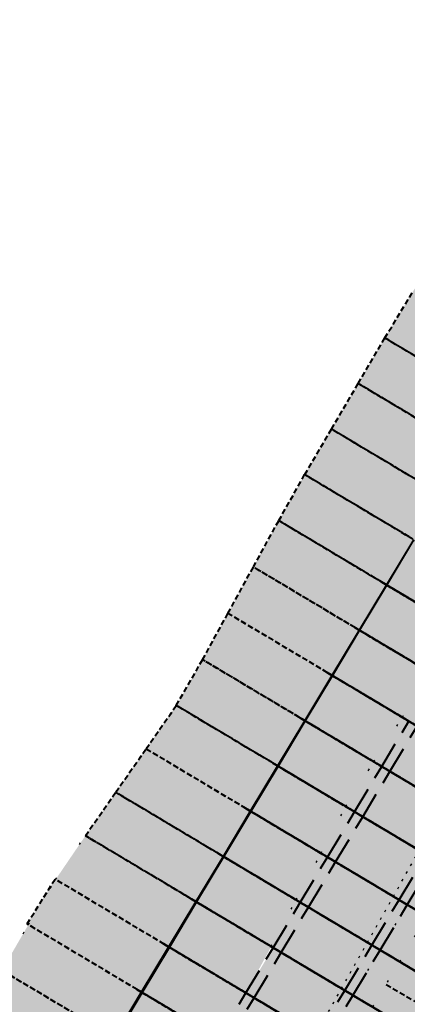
# Model space of a CAD drawing. Header units: metres. Extents: x 768989 to 770741, y 8991369 to 8992399.
# Tile 7 of 55: x 769366 to 769384, y 8991948 to 8991995. Entities that reach past the tile are written whole.
import ezdxf

# ---------------------------------------------------------------- set-up
doc = ezdxf.new("R2010")
doc.units = ezdxf.units.M
doc.header["$XCLIPFRAME"] = 2
for name, pattern in [('CENTER', [2, 1.25, -0.25, 0.25, -0.25]), ('DASHED', [0.75, 0.5, -0.25]), ('DASHED2', [0.375, 0.25, -0.125]), ('DOT', [6.35, 0, -6.35]), ('DOT2', [3.175, 0, -3.175])]:
    doc.linetypes.add(name, pattern=pattern)
doc.layers.add('+Corr_P_Secc_Corona', color=252, linetype='DASHED2', lineweight=40)
doc.layers.add('+Corredor_P', color=7, linetype='DASHED2', lineweight=40)
for name, color, linetype in [('+Corr_P_Secc_EnrocTalud', 51, 'DASHED'), ('+SL-Corredor-G30', 150, 'CENTER'), ('+SL-Corredor-G60', 92, 'CENTER'), ('+SL-Corredor-Rell_Secund', 52, 'DOT2'), ('+SL-Corredor-Separador', 200, 'DOT2'), ('__ORTOFOTO', 7, 'Continuous')]:
    doc.layers.add(name, color=color, linetype=linetype)
picture_1 = doc.add_image_def('image1.ecw', size_in_pixel=(24806, 30931))

# ---------------------------------------------------------------- blocks, each defined once
blk = doc.blocks.new('*U63')
at = {"layer": '+Corredor_P', "linetype": 'DASHED2', "lineweight": 40, "true_color": 0xffffff}
for points in [[(769362.693, 8991945.29), (769363.887, 8991947.489), (769365.081, 8991949.688), (769366.336, 8991951.85), (769367.625, 8991953.992), (769369.033, 8991956.063), (769370.466, 8991958.119), (769371.9, 8991960.175), (769373.334, 8991962.231), (769374.577, 8991964.4), (769375.778, 8991966.594), (769376.98, 8991968.789), (769378.181, 8991970.983), (769379.407, 8991973.163), (769380.671, 8991975.32), (769381.936, 8991977.476), (769383.2, 8991979.633), (769384.495, 8991981.772), (769385.797, 8991983.906), (769387.098, 8991986.041), (769388.4, 8991988.175), (769389.698, 8991990.312), (769390.932, 8991992.487), (769392.165, 8991994.663), (769393.421, 8991996.824), (769394.711, 8991998.966), (769396, 8992001.108), (769397.29, 8992003.249), (769398.58, 8992005.391), (769399.87, 8992007.533), (769401.16, 8992009.674), (769402.449, 8992011.816), (769403.739, 8992013.957), (769405.029, 8992016.099), (769406.319, 8992018.241), (769407.608, 8992020.382), (769408.898, 8992022.524), (769410.188, 8992024.666), (769411.478, 8992026.807), (769412.767, 8992028.949), (769414.057, 8992031.09), (769415.347, 8992033.232), (769416.629, 8992035.361), (769417.898, 8992037.476), (769419.164, 8992039.593), (769420.426, 8992041.712), (769421.685, 8992043.833), (769422.94, 8992045.956), (769424.192, 8992048.081), (769425.44, 8992050.209), (769426.685, 8992052.338), (769427.926, 8992054.47), (769429.163, 8992056.604), (769430.397, 8992058.74), (769431.628, 8992060.877), (769432.855, 8992063.017), (769434.078, 8992065.159), (769435.298, 8992067.303), (769436.514, 8992069.449), (769436.65, 8992069.69), (769445.535, 8992064.713), (769445.399, 8992064.471), (769444.179, 8992062.307), (769442.956, 8992060.146), (769441.729, 8992057.986), (769440.499, 8992055.829), (769439.265, 8992053.673), (769438.027, 8992051.52), (769436.786, 8992049.368), (769435.541, 8992047.219), (769434.293, 8992045.072), (769433.041, 8992042.927), (769431.786, 8992040.784), (769430.527, 8992038.643), (769429.264, 8992036.505), (769427.998, 8992034.368), (769426.728, 8992032.234), (769425.455, 8992030.101), (769424.174, 8992027.963), (769422.889, 8992025.818), (769421.604, 8992023.674), (769420.319, 8992021.529), (769419.034, 8992019.385), (769417.749, 8992017.24), (769416.464, 8992015.096), (769415.179, 8992012.951), (769413.894, 8992010.807), (769412.609, 8992008.663), (769411.324, 8992006.518), (769410.039, 8992004.374), (769408.754, 8992002.229), (769407.469, 8992000.085), (769406.184, 8991997.94), (769404.899, 8991995.796), (769403.614, 8991993.651), (769402.329, 8991991.507), (769401.019, 8991989.377), (769399.691, 8991987.258), (769398.364, 8991985.139), (769397.085, 8991982.991), (769395.809, 8991980.841), (769394.533, 8991978.691), (769393.257, 8991976.541), (769391.976, 8991974.395), (769390.672, 8991972.261), (769389.368, 8991970.128), (769388.064, 8991967.995), (769386.731, 8991965.879), (769385.379, 8991963.774), (769384.028, 8991961.67), (769382.677, 8991959.565), (769381.357, 8991957.441), (769380.18, 8991955.232), (769379.003, 8991953.023), (769377.825, 8991950.814), (769376.629, 8991948.617), (769375.344, 8991946.473), (769374.032, 8991944.344), (769372.676, 8991942.242), (769371.319, 8991940.141), (769362.693, 8991945.29)], [(769371.489, 8991940.039), (769372.774, 8991942.184), (769374.059, 8991944.328), (769375.344, 8991946.473), (769376.629, 8991948.617), (769377.914, 8991950.762), (769379.199, 8991952.906), (769380.484, 8991955.051), (769381.769, 8991957.195), (769383.054, 8991959.34), (769384.339, 8991961.484), (769385.624, 8991963.629), (769386.909, 8991965.773), (769388.194, 8991967.917), (769389.479, 8991970.062), (769390.764, 8991972.206), (769392.049, 8991974.351), (769393.334, 8991976.495), (769394.619, 8991978.64), (769395.904, 8991980.784), (769397.189, 8991982.929), (769398.474, 8991985.073), (769399.759, 8991987.218), (769401.044, 8991989.362), (769402.329, 8991991.507), (769403.614, 8991993.651), (769404.899, 8991995.796), (769406.184, 8991997.94), (769407.469, 8992000.085), (769408.754, 8992002.229), (769410.039, 8992004.374), (769411.324, 8992006.518), (769412.609, 8992008.663), (769413.894, 8992010.807), (769415.179, 8992012.951), (769416.464, 8992015.096), (769417.749, 8992017.24), (769419.034, 8992019.385), (769420.319, 8992021.529), (769421.604, 8992023.674), (769422.889, 8992025.818), (769424.174, 8992027.963), (769425.455, 8992030.101), (769426.728, 8992032.234), (769427.998, 8992034.368), (769429.264, 8992036.505), (769430.527, 8992038.643), (769431.786, 8992040.784), (769433.041, 8992042.927), (769434.293, 8992045.072), (769435.541, 8992047.219), (769436.786, 8992049.368), (769438.027, 8992051.52), (769439.265, 8992053.673), (769440.499, 8992055.829), (769441.729, 8992057.986), (769442.956, 8992060.146), (769444.179, 8992062.307), (769445.399, 8992064.471), (769445.535, 8992064.713), (769445.928, 8992064.493), (769445.791, 8992064.251), (769444.571, 8992062.086), (769443.348, 8992059.924), (769442.121, 8992057.764), (769440.89, 8992055.606), (769439.656, 8992053.45), (769438.418, 8992051.296), (769437.176, 8992049.144), (769435.931, 8992046.994), (769434.682, 8992044.846), (769433.43, 8992042.701), (769432.174, 8992040.557), (769430.915, 8992038.416), (769429.652, 8992036.276), (769428.385, 8992034.139), (769427.115, 8992032.004), (769425.841, 8992029.871), (769424.56, 8992027.732), (769423.275, 8992025.588), (769421.99, 8992023.443), (769420.705, 8992021.299), (769419.42, 8992019.154), (769418.135, 8992017.01), (769416.85, 8992014.865), (769415.565, 8992012.721), (769414.28, 8992010.576), (769412.995, 8992008.432), (769411.71, 8992006.287), (769410.425, 8992004.143), (769409.14, 8992001.998), (769407.855, 8991999.854), (769406.57, 8991997.709), (769405.285, 8991995.565), (769404, 8991993.421), (769402.715, 8991991.276), (769401.43, 8991989.132), (769400.145, 8991986.987), (769398.86, 8991984.843), (769397.575, 8991982.698), (769396.29, 8991980.554), (769395.005, 8991978.409), (769393.72, 8991976.265), (769392.435, 8991974.12), (769391.15, 8991971.976), (769389.865, 8991969.831), (769388.58, 8991967.687), (769387.295, 8991965.542), (769386.01, 8991963.398), (769384.725, 8991961.253), (769383.44, 8991959.109), (769382.155, 8991956.964), (769380.87, 8991954.82), (769379.585, 8991952.675), (769378.3, 8991950.531), (769377.015, 8991948.387), (769375.73, 8991946.242), (769374.445, 8991944.098), (769373.16, 8991941.953), (769371.875, 8991939.809), (769371.489, 8991940.039)], [(769371.875, 8991939.809), (769373.16, 8991941.953), (769374.445, 8991944.098), (769375.73, 8991946.242), (769377.015, 8991948.387), (769378.3, 8991950.531), (769379.585, 8991952.675), (769380.87, 8991954.82), (769382.155, 8991956.964), (769383.44, 8991959.109), (769384.725, 8991961.253), (769386.01, 8991963.398), (769387.295, 8991965.542), (769388.58, 8991967.687), (769389.865, 8991969.831), (769391.15, 8991971.976), (769392.435, 8991974.12), (769393.72, 8991976.265), (769395.005, 8991978.409), (769396.29, 8991980.554), (769397.575, 8991982.698), (769398.86, 8991984.843), (769400.145, 8991986.987), (769401.43, 8991989.132), (769402.715, 8991991.276), (769404, 8991993.421), (769405.285, 8991995.565), (769406.57, 8991997.709), (769407.855, 8991999.854), (769409.14, 8992001.998), (769410.425, 8992004.143), (769411.71, 8992006.287), (769412.995, 8992008.432), (769414.28, 8992010.576), (769415.565, 8992012.721), (769416.85, 8992014.865), (769418.135, 8992017.01), (769419.42, 8992019.154), (769420.705, 8992021.299), (769421.99, 8992023.443), (769423.275, 8992025.588), (769424.56, 8992027.732), (769425.841, 8992029.871), (769427.115, 8992032.004), (769428.385, 8992034.139), (769429.652, 8992036.276), (769430.915, 8992038.416), (769432.174, 8992040.557), (769433.43, 8992042.701), (769434.682, 8992044.846), (769435.931, 8992046.994), (769437.176, 8992049.144), (769438.418, 8992051.296), (769439.656, 8992053.45), (769440.89, 8992055.606), (769442.121, 8992057.764), (769443.348, 8992059.924), (769444.571, 8992062.086), (769445.791, 8992064.251), (769445.928, 8992064.493), (769448.981, 8992062.783), (769448.845, 8992062.54), (769447.622, 8992060.37), (769446.395, 8992058.203), (769445.165, 8992056.038), (769443.932, 8992053.875), (769442.695, 8992051.714), (769441.454, 8992049.554), (769440.209, 8992047.397), (769438.961, 8992045.243), (769437.71, 8992043.09), (769436.454, 8992040.939), (769435.196, 8992038.79), (769433.933, 8992036.644), (769432.667, 8992034.5), (769431.398, 8992032.357), (769430.125, 8992030.217), (769428.848, 8992028.079), (769427.566, 8992025.938), (769426.281, 8992023.794), (769424.996, 8992021.649), (769423.711, 8992019.505), (769422.426, 8992017.36), (769421.141, 8992015.216), (769419.856, 8992013.071), (769418.571, 8992010.927), (769417.286, 8992008.782), (769416.001, 8992006.638), (769414.716, 8992004.493), (769413.431, 8992002.349), (769412.146, 8992000.204), (769410.861, 8991998.06), (769409.576, 8991995.915), (769408.291, 8991993.771), (769407.006, 8991991.627), (769405.721, 8991989.482), (769404.436, 8991987.338), (769403.151, 8991985.193), (769401.866, 8991983.049), (769400.581, 8991980.904), (769399.296, 8991978.76), (769398.011, 8991976.615), (769396.726, 8991974.471), (769395.441, 8991972.326), (769394.156, 8991970.182), (769392.871, 8991968.037), (769391.585, 8991965.893), (769390.3, 8991963.748), (769389.015, 8991961.604), (769387.73, 8991959.459), (769386.445, 8991957.315), (769385.16, 8991955.17), (769383.875, 8991953.026), (769382.59, 8991950.881), (769381.305, 8991948.737), (769380.02, 8991946.593), (769378.735, 8991944.448), (769377.45, 8991942.304), (769376.165, 8991940.159), (769374.88, 8991938.015), (769371.875, 8991939.809)], [(769374.88, 8991938.015), (769376.165, 8991940.159), (769377.45, 8991942.304), (769378.735, 8991944.448), (769380.02, 8991946.593), (769381.305, 8991948.737), (769382.59, 8991950.881), (769383.875, 8991953.026), (769385.16, 8991955.17), (769386.445, 8991957.315), (769387.73, 8991959.459), (769389.015, 8991961.604), (769390.3, 8991963.748), (769391.585, 8991965.893), (769392.871, 8991968.037), (769394.156, 8991970.182), (769395.441, 8991972.326), (769396.726, 8991974.471), (769398.011, 8991976.615), (769399.296, 8991978.76), (769400.581, 8991980.904), (769401.866, 8991983.049), (769403.151, 8991985.193), (769404.436, 8991987.338), (769405.721, 8991989.482), (769407.006, 8991991.627), (769408.291, 8991993.771), (769409.576, 8991995.915), (769410.861, 8991998.06), (769412.146, 8992000.204), (769413.431, 8992002.349), (769414.716, 8992004.493), (769416.001, 8992006.638), (769417.286, 8992008.782), (769418.571, 8992010.927), (769419.856, 8992013.071), (769421.141, 8992015.216), (769422.426, 8992017.36), (769423.711, 8992019.505), (769424.996, 8992021.649), (769426.281, 8992023.794), (769427.566, 8992025.938), (769428.848, 8992028.079), (769430.125, 8992030.217), (769431.398, 8992032.357), (769432.667, 8992034.5), (769433.933, 8992036.644), (769435.196, 8992038.79), (769436.454, 8992040.939), (769437.71, 8992043.09), (769438.961, 8992045.243), (769440.209, 8992047.397), (769441.454, 8992049.554), (769442.695, 8992051.714), (769443.932, 8992053.875), (769445.165, 8992056.038), (769446.395, 8992058.203), (769447.622, 8992060.37), (769448.845, 8992062.54), (769448.981, 8992062.783), (769449.374, 8992062.563), (769449.237, 8992062.32), (769448.014, 8992060.15), (769446.787, 8992057.982), (769445.557, 8992055.816), (769444.323, 8992053.652), (769443.085, 8992051.49), (769441.844, 8992049.331), (769440.599, 8992047.173), (769439.351, 8992045.017), (769438.099, 8992042.864), (769436.843, 8992040.713), (769435.584, 8992038.563), (769434.321, 8992036.416), (769433.055, 8992034.271), (769431.785, 8992032.128), (769430.512, 8992029.987), (769429.235, 8992027.849), (769427.952, 8992025.708), (769426.667, 8992023.563), (769425.382, 8992021.419), (769424.097, 8992019.274), (769422.812, 8992017.13), (769421.527, 8992014.985), (769420.242, 8992012.841), (769418.957, 8992010.696), (769417.672, 8992008.552), (769416.387, 8992006.407), (769415.102, 8992004.263), (769413.817, 8992002.118), (769412.532, 8991999.974), (769411.247, 8991997.829), (769409.962, 8991995.685), (769408.677, 8991993.54), (769407.392, 8991991.396), (769406.107, 8991989.251), (769404.822, 8991987.107), (769403.537, 8991984.962), (769402.252, 8991982.818), (769400.967, 8991980.673), (769399.682, 8991978.529), (769398.397, 8991976.385), (769397.112, 8991974.24), (769395.827, 8991972.096), (769394.542, 8991969.951), (769393.257, 8991967.807), (769391.972, 8991965.662), (769390.687, 8991963.518), (769389.402, 8991961.373), (769388.117, 8991959.229), (769386.832, 8991957.084), (769385.547, 8991954.94), (769384.262, 8991952.795), (769382.977, 8991950.651), (769381.692, 8991948.506), (769380.407, 8991946.362), (769379.122, 8991944.217), (769377.837, 8991942.073), (769376.552, 8991939.928), (769375.267, 8991937.784), (769374.88, 8991938.015)], [(769375.268, 8991937.783), (769376.553, 8991939.928), (769377.838, 8991942.072), (769379.123, 8991944.217), (769380.408, 8991946.361), (769381.693, 8991948.506), (769382.978, 8991950.65), (769384.263, 8991952.795), (769385.548, 8991954.939), (769386.833, 8991957.083), (769388.118, 8991959.228), (769389.403, 8991961.372), (769390.688, 8991963.517), (769391.973, 8991965.661), (769393.258, 8991967.806), (769394.543, 8991969.95), (769395.828, 8991972.095), (769397.113, 8991974.239), (769398.398, 8991976.384), (769399.683, 8991978.528), (769400.968, 8991980.673), (769402.253, 8991982.817), (769403.538, 8991984.962), (769404.823, 8991987.106), (769406.108, 8991989.251), (769407.393, 8991991.395), (769408.678, 8991993.54), (769409.963, 8991995.684), (769411.248, 8991997.829), (769412.533, 8991999.973), (769413.818, 8992002.117), (769415.103, 8992004.262), (769416.388, 8992006.406), (769417.673, 8992008.551), (769418.958, 8992010.695), (769420.243, 8992012.84), (769421.528, 8992014.984), (769422.813, 8992017.129), (769424.098, 8992019.273), (769425.383, 8992021.418), (769426.668, 8992023.562), (769427.953, 8992025.707), (769429.236, 8992027.848), (769430.513, 8992029.987), (769431.786, 8992032.127), (769433.056, 8992034.27), (769434.323, 8992036.415), (769435.585, 8992038.563), (769436.844, 8992040.712), (769438.1, 8992042.863), (769439.352, 8992045.017), (769440.6, 8992047.172), (769441.845, 8992049.33), (769443.087, 8992051.49), (769444.324, 8992053.651), (769445.558, 8992055.815), (769446.789, 8992057.981), (769448.015, 8992060.149), (769449.239, 8992062.319), (769449.375, 8992062.562), (769450.319, 8992062.034), (769450.182, 8992061.79), (769448.958, 8992059.619), (769447.73, 8992057.449), (769446.499, 8992055.282), (769445.264, 8992053.116), (769444.026, 8992050.953), (769442.784, 8992048.792), (769441.538, 8992046.632), (769440.289, 8992044.475), (769439.036, 8992042.32), (769437.779, 8992040.167), (769436.519, 8992038.017), (769435.255, 8992035.868), (769433.988, 8992033.721), (769432.717, 8992031.577), (769431.443, 8992029.434), (769430.165, 8992027.294), (769428.882, 8992025.152), (769427.597, 8992023.008), (769426.312, 8992020.863), (769425.027, 8992018.719), (769423.742, 8992016.574), (769422.457, 8992014.43), (769421.172, 8992012.285), (769419.887, 8992010.141), (769418.602, 8992007.996), (769417.317, 8992005.852), (769416.032, 8992003.708), (769414.747, 8992001.563), (769413.462, 8991999.419), (769412.177, 8991997.274), (769410.892, 8991995.13), (769409.607, 8991992.985), (769408.322, 8991990.841), (769407.037, 8991988.696), (769405.752, 8991986.552), (769404.467, 8991984.407), (769403.182, 8991982.263), (769401.897, 8991980.118), (769400.612, 8991977.974), (769399.327, 8991975.829), (769398.042, 8991973.685), (769396.757, 8991971.54), (769395.472, 8991969.396), (769394.187, 8991967.251), (769392.902, 8991965.107), (769391.617, 8991962.962), (769390.332, 8991960.818), (769389.047, 8991958.674), (769387.762, 8991956.529), (769386.477, 8991954.385), (769385.192, 8991952.24), (769383.907, 8991950.096), (769382.622, 8991947.951), (769381.337, 8991945.807), (769380.052, 8991943.662), (769378.767, 8991941.518), (769377.482, 8991939.373), (769376.197, 8991937.229), (769375.268, 8991937.783)], [(769376.197, 8991937.229), (769377.482, 8991939.373), (769378.767, 8991941.518), (769380.052, 8991943.662), (769381.337, 8991945.807), (769382.622, 8991947.951), (769383.907, 8991950.096), (769385.192, 8991952.24), (769386.477, 8991954.385), (769387.762, 8991956.529), (769389.047, 8991958.674), (769390.332, 8991960.818), (769391.617, 8991962.962), (769392.902, 8991965.107), (769394.187, 8991967.251), (769395.472, 8991969.396), (769396.757, 8991971.54), (769398.042, 8991973.685), (769399.327, 8991975.829), (769400.612, 8991977.974), (769401.897, 8991980.118), (769403.182, 8991982.263), (769404.467, 8991984.407), (769405.752, 8991986.552), (769407.037, 8991988.696), (769408.322, 8991990.841), (769409.607, 8991992.985), (769410.892, 8991995.13), (769412.177, 8991997.274), (769413.462, 8991999.419), (769414.747, 8992001.563), (769416.032, 8992003.708), (769417.317, 8992005.852), (769418.602, 8992007.996), (769419.887, 8992010.141), (769421.172, 8992012.285), (769422.457, 8992014.43), (769423.742, 8992016.574), (769425.027, 8992018.719), (769426.312, 8992020.863), (769427.597, 8992023.008), (769428.882, 8992025.152), (769430.165, 8992027.294), (769431.443, 8992029.434), (769432.717, 8992031.577), (769433.988, 8992033.721), (769435.255, 8992035.868), (769436.519, 8992038.017), (769437.779, 8992040.167), (769439.036, 8992042.32), (769440.289, 8992044.475), (769441.538, 8992046.632), (769442.784, 8992048.792), (769444.026, 8992050.953), (769445.264, 8992053.116), (769446.499, 8992055.282), (769447.73, 8992057.449), (769448.958, 8992059.619), (769450.182, 8992061.79), (769450.319, 8992062.034), (769455.019, 8992059.401), (769454.882, 8992059.157), (769453.657, 8992056.975), (769452.428, 8992054.796), (769451.196, 8992052.619), (769449.961, 8992050.443), (769448.721, 8992048.27), (769447.478, 8992046.099), (769446.232, 8992043.93), (769444.982, 8992041.763), (769443.728, 8992039.598), (769442.47, 8992037.435), (769441.209, 8992035.274), (769439.945, 8992033.115), (769438.677, 8992030.959), (769437.405, 8992028.804), (769436.129, 8992026.652), (769434.851, 8992024.502), (769433.569, 8992022.354), (769432.288, 8992020.208), (769431.006, 8992018.061), (769429.725, 8992015.915), (769428.443, 8992013.768), (769427.162, 8992011.621), (769425.88, 8992009.475), (769424.599, 8992007.328), (769423.318, 8992005.182), (769422.036, 8992003.035), (769420.755, 8992000.888), (769419.473, 8991998.742), (769418.192, 8991996.595), (769416.911, 8991994.448), (769415.629, 8991992.302), (769414.348, 8991990.155), (769413.066, 8991988.009), (769411.785, 8991985.862), (769410.503, 8991983.715), (769409.222, 8991981.569), (769407.941, 8991979.422), (769406.659, 8991977.276), (769405.378, 8991975.129), (769404.096, 8991972.982), (769402.815, 8991970.836), (769401.533, 8991968.689), (769400.252, 8991966.542), (769398.971, 8991964.396), (769397.689, 8991962.249), (769396.408, 8991960.103), (769395.126, 8991957.956), (769393.845, 8991955.809), (769392.563, 8991953.663), (769391.282, 8991951.516), (769390.001, 8991949.37), (769388.719, 8991947.223), (769387.438, 8991945.076), (769386.156, 8991942.93), (769384.875, 8991940.783), (769383.593, 8991938.636), (769382.312, 8991936.49), (769381.031, 8991934.343), (769376.197, 8991937.229)], [(769377.825, 8991950.814), (769379.003, 8991953.023), (769380.18, 8991955.232), (769381.357, 8991957.441), (769382.677, 8991959.565), (769384.028, 8991961.67), (769385.379, 8991963.774), (769386.731, 8991965.879), (769388.064, 8991967.995), (769389.368, 8991970.128), (769390.672, 8991972.261), (769391.976, 8991974.395), (769393.257, 8991976.541), (769394.533, 8991978.691), (769395.809, 8991980.841), (769397.085, 8991982.991), (769398.364, 8991985.139), (769399.691, 8991987.258), (769401.019, 8991989.377), (769401.044, 8991989.362), (769399.759, 8991987.218), (769398.474, 8991985.073), (769397.189, 8991982.929), (769395.904, 8991980.784), (769394.619, 8991978.64), (769393.334, 8991976.495), (769392.049, 8991974.351), (769390.764, 8991972.206), (769389.479, 8991970.062), (769388.194, 8991967.917), (769386.909, 8991965.773), (769385.624, 8991963.629), (769384.339, 8991961.484), (769383.054, 8991959.34), (769381.769, 8991957.195), (769380.484, 8991955.051), (769379.199, 8991952.906), (769377.914, 8991950.762), (769377.825, 8991950.814)], [(769366.275, 8991951.887), (769367.599, 8991954.007), (769367.625, 8991953.992), (769366.336, 8991951.85), (769366.275, 8991951.887)]]:
    blk.add_hatch(color=7, dxfattribs=at).paths.add_polyline_path(points, flags=0)
at = {"layer": '+Corr_P_Secc_Corona', "color": 252, "linetype": 'DASHED2', "lineweight": 40, "ltscale": 5}
for p, q in [((769383.054, 8991959.34, 7.534), (769384.339, 8991961.484, 7.534)), ((769383.44, 8991959.109, 7.834), (769384.725, 8991961.253, 7.834)), ((769381.769, 8991957.195, 7.534), (769383.054, 8991959.34, 7.534)), ((769382.155, 8991956.964, 7.834), (769383.44, 8991959.109, 7.834)), ((769380.484, 8991955.051, 7.534), (769381.769, 8991957.195, 7.534)), ((769380.87, 8991954.82, 7.834), (769382.155, 8991956.964, 7.834)), ((769379.199, 8991952.906, 7.534), (769380.484, 8991955.051, 7.534)), ((769379.585, 8991952.675, 7.834), (769380.87, 8991954.82, 7.834)), ((769383.875, 8991953.026, 7.834), (769385.16, 8991955.17, 7.834)), ((769384.262, 8991952.795, 7.534), (769385.547, 8991954.94, 7.534)), ((769377.914, 8991950.762, 7.534), (769379.199, 8991952.906, 7.534)), ((769382.59, 8991950.881, 7.834), (769383.875, 8991953.026, 7.834)), ((769378.3, 8991950.531, 7.834), (769379.585, 8991952.675, 7.834)), ((769382.977, 8991950.651, 7.534), (769384.262, 8991952.795, 7.534)), ((769376.629, 8991948.617, 7.534), (769377.914, 8991950.762, 7.534)), ((769381.305, 8991948.737, 7.834), (769382.59, 8991950.881, 7.834)), ((769381.692, 8991948.506, 7.534), (769382.977, 8991950.651, 7.534)), ((769377.015, 8991948.387, 7.834), (769378.3, 8991950.531, 7.834)), ((769380.02, 8991946.593, 7.834), (769381.305, 8991948.737, 7.834)), ((769375.344, 8991946.473, 7.534), (769376.629, 8991948.617, 7.534)), ((769375.73, 8991946.242, 7.834), (769377.015, 8991948.387, 7.834)), ((769380.407, 8991946.362, 7.534), (769381.692, 8991948.506, 7.534))]:
    blk.add_line(p, q, dxfattribs=at)
at = {"layer": '+Corr_P_Secc_EnrocTalud', "color": 92, "linetype": 'DOT', "lineweight": 30, "ltscale": 0.2}
for p, q in [((769382.978, 8991950.65, 7.533), (769384.263, 8991952.795, 7.533)), ((769383.907, 8991950.096, 7.533), (769385.192, 8991952.24, 7.533)), ((769381.693, 8991948.506, 7.533), (769382.978, 8991950.65, 7.533)), ((769382.622, 8991947.951, 7.533), (769383.907, 8991950.096, 7.533)), ((769380.408, 8991946.361, 7.533), (769381.693, 8991948.506, 7.533))]:
    blk.add_line(p, q, dxfattribs=at)
at = {"layer": '+Corredor_P', "color": 7, "linetype": 'DASHED2', "lineweight": 40}
for p, q in [((769383.2, 8991979.633, 7.478), (769384.495, 8991981.772, 7.475)), ((769381.936, 8991977.476, 7.463), (769383.2, 8991979.633, 7.478)), ((769380.671, 8991975.32, 7.448), (769381.936, 8991977.476, 7.463)), ((769379.407, 8991973.163, 7.433), (769380.671, 8991975.32, 7.448)), ((769378.181, 8991970.983, 7.396), (769379.407, 8991973.163, 7.433)), ((769376.98, 8991968.789, 7.344), (769378.181, 8991970.983, 7.396)), ((769375.778, 8991966.594, 7.293), (769376.98, 8991968.789, 7.344)), ((769374.577, 8991964.4, 7.241), (769375.778, 8991966.594, 7.293)), ((769373.334, 8991962.231, 7.214), (769374.577, 8991964.4, 7.241)), ((769371.9, 8991960.175, 7.298), (769373.334, 8991962.231, 7.214)), ((769370.466, 8991958.119, 7.382), (769371.9, 8991960.175, 7.298)), ((769369.033, 8991956.063, 7.465), (769370.466, 8991958.119, 7.382)), ((769366.275, 8991951.887, 7.569), (769367.599, 8991954.007, 7.549))]:
    blk.add_line(p, q, dxfattribs=at)
at = {"layer": '+Corredor_P', "color": 153, "linetype": 'DASHED2', "lineweight": 40}
for p, q in [((769388.215, 8991976.64, 4.558), (769383.2, 8991979.633, 7.478)), ((769391.976, 8991974.395, 7.478), (769383.2, 8991979.633, 7.478)), ((769391.976, 8991974.395, 7.478), (769383.2, 8991979.633, 7.478)), ((769383.2, 8991979.633, 7.478), (769383.2, 8991979.633, 7.478)), ((769383.2, 8991979.633, 7.478), (769383.2, 8991979.633, 7.478)), ((769386.928, 8991974.496, 4.556), (769381.936, 8991977.476, 7.463)), ((769390.672, 8991972.261, 7.463), (769381.936, 8991977.476, 7.463)), ((769390.672, 8991972.261, 7.463), (769381.936, 8991977.476, 7.463)), ((769381.936, 8991977.476, 7.463), (769381.936, 8991977.476, 7.463)), ((769381.936, 8991977.476, 7.463), (769381.936, 8991977.476, 7.463)), ((769385.641, 8991972.353, 4.554), (769380.671, 8991975.32, 7.448)), ((769389.368, 8991970.128, 7.448), (769380.671, 8991975.32, 7.448)), ((769389.368, 8991970.128, 7.448), (769380.671, 8991975.32, 7.448)), ((769380.671, 8991975.32, 7.448), (769380.671, 8991975.32, 7.448)), ((769380.671, 8991975.32, 7.448), (769380.671, 8991975.32, 7.448)), ((769384.354, 8991970.21, 4.553), (769379.407, 8991973.163, 7.433)), ((769388.064, 8991967.995, 7.433), (769379.407, 8991973.163, 7.433)), ((769388.064, 8991967.995, 7.433), (769379.407, 8991973.163, 7.433)), ((769379.407, 8991973.163, 7.433), (769379.407, 8991973.163, 7.433)), ((769379.407, 8991973.163, 7.433), (769379.407, 8991973.163, 7.433)), ((769383.067, 8991968.067, 4.551), (769378.181, 8991970.983, 7.396)), ((769386.731, 8991965.879, 7.396), (769378.181, 8991970.983, 7.396)), ((769386.731, 8991965.879, 7.396), (769378.181, 8991970.983, 7.396)), ((769378.181, 8991970.983, 7.396), (769378.181, 8991970.983, 7.396)), ((769378.181, 8991970.983, 7.396), (769378.181, 8991970.983, 7.396)), ((769381.78, 8991965.923, 4.549), (769376.98, 8991968.789, 7.344)), ((769385.379, 8991963.774, 7.344), (769376.98, 8991968.789, 7.344)), ((769385.379, 8991963.774, 7.344), (769376.98, 8991968.789, 7.344)), ((769376.98, 8991968.789, 7.344), (769376.98, 8991968.789, 7.344)), ((769376.98, 8991968.789, 7.344), (769376.98, 8991968.789, 7.344)), ((769386.891, 8991965.783, 2.304), (769383.034, 8991968.086, 4.55)), ((769383.258, 8991967.952, 4.724), (769383.034, 8991968.086, 4.55)), ((769386.893, 8991965.782, 2.314), (769383.051, 8991968.076, 4.551)), ((769383.051, 8991968.076, 4.551), (769383.26, 8991967.951, 4.714)), ((769386.909, 8991965.773, 7.534), (769383.067, 8991968.067, 4.551)), ((769386.909, 8991965.773, 2.314), (769383.067, 8991968.067, 4.551)), ((769383.067, 8991968.067, 4.551), (769383.303, 8991967.926, 4.414)), ((769383.067, 8991968.067, 4.551), (769383.276, 8991967.942, 4.714)), ((769386.731, 8991965.879, 7.396), (769383.067, 8991968.067, 4.551)), ((769383.258, 8991967.952, 4.724), (769394.291, 8991961.366, 4.724)), ((769394.289, 8991961.368, 4.714), (769383.26, 8991967.951, 4.714)), ((769383.276, 8991967.942, 4.714), (769394.32, 8991961.349, 4.714)), ((769386.909, 8991965.773, 7.534), (769383.276, 8991967.942, 4.714)), ((769386.909, 8991965.773, 2.314), (769383.303, 8991967.926, 4.414)), ((769394.706, 8991961.118, 4.414), (769383.303, 8991967.926, 4.414)), ((769394.706, 8991961.118, 4.414), (769383.303, 8991967.926, 4.414)), ((769380.492, 8991963.78, 4.548), (769375.778, 8991966.594, 7.293)), ((769384.028, 8991961.67, 7.293), (769375.778, 8991966.594, 7.293)), ((769384.028, 8991961.67, 7.293), (769375.778, 8991966.594, 7.293)), ((769375.778, 8991966.594, 7.293), (769375.778, 8991966.594, 7.293)), ((769375.778, 8991966.594, 7.293), (769375.778, 8991966.594, 7.293)), ((769385.606, 8991963.639, 2.301), (769381.747, 8991965.943, 4.548)), ((769381.969, 8991965.81, 4.721), (769381.747, 8991965.943, 4.548)), ((769385.608, 8991963.638, 2.311), (769381.764, 8991965.933, 4.549)), ((769381.764, 8991965.933, 4.549), (769381.972, 8991965.809, 4.711)), ((769385.624, 8991963.629, 7.534), (769381.78, 8991965.923, 4.549)), ((769385.624, 8991963.629, 2.311), (769381.78, 8991965.923, 4.549)), ((769381.78, 8991965.923, 4.549), (769382.018, 8991965.781, 4.411)), ((769381.78, 8991965.923, 4.549), (769381.987, 8991965.799, 4.711)), ((769385.379, 8991963.774, 7.344), (769381.78, 8991965.923, 4.549)), ((769381.969, 8991965.81, 4.721), (769393.01, 8991959.219, 4.721)), ((769393.007, 8991959.221, 4.711), (769381.972, 8991965.809, 4.711)), ((769381.987, 8991965.799, 4.711), (769393.038, 8991959.202, 4.711)), ((769385.624, 8991963.629, 7.534), (769381.987, 8991965.799, 4.711)), ((769385.624, 8991963.629, 2.311), (769382.018, 8991965.781, 4.411)), ((769393.425, 8991958.972, 4.411), (769382.018, 8991965.781, 4.411)), ((769393.425, 8991958.972, 4.411), (769382.018, 8991965.781, 4.411)), ((769379.205, 8991961.637, 4.546), (769374.577, 8991964.4, 7.241)), ((769382.677, 8991959.565, 7.241), (769374.577, 8991964.4, 7.241)), ((769382.677, 8991959.565, 7.241), (769374.577, 8991964.4, 7.241)), ((769374.577, 8991964.4, 7.241), (769374.577, 8991964.4, 7.241)), ((769374.577, 8991964.4, 7.241), (769374.577, 8991964.4, 7.241)), ((769384.321, 8991961.494, 2.298), (769380.46, 8991963.8, 4.547)), ((769380.681, 8991963.668, 4.718), (769380.46, 8991963.8, 4.547)), ((769384.323, 8991961.493, 2.308), (769380.477, 8991963.789, 4.548)), ((769380.477, 8991963.789, 4.548), (769380.683, 8991963.666, 4.708)), ((769384.339, 8991961.484, 7.534), (769380.492, 8991963.78, 4.548)), ((769384.339, 8991961.484, 2.308), (769380.492, 8991963.78, 4.548)), ((769380.492, 8991963.78, 4.548), (769380.733, 8991963.637, 4.408)), ((769380.492, 8991963.78, 4.548), (769380.699, 8991963.657, 4.708)), ((769384.028, 8991961.67, 7.293), (769380.492, 8991963.78, 4.548)), ((769380.681, 8991963.668, 4.718), (769391.729, 8991957.073, 4.718)), ((769391.726, 8991957.074, 4.708), (769380.683, 8991963.666, 4.708)), ((769380.699, 8991963.657, 4.708), (769391.757, 8991957.056, 4.708)), ((769384.339, 8991961.484, 7.534), (769380.699, 8991963.657, 4.708)), ((769384.339, 8991961.484, 2.308), (769380.733, 8991963.637, 4.408)), ((769392.143, 8991956.825, 4.408), (769380.733, 8991963.637, 4.408)), ((769392.143, 8991956.825, 4.408), (769380.733, 8991963.637, 4.408)), ((769377.918, 8991959.494, 4.544), (769373.334, 8991962.231, 7.214)), ((769381.357, 8991957.441, 7.214), (769373.334, 8991962.231, 7.214)), ((769381.357, 8991957.441, 7.214), (769373.334, 8991962.231, 7.214)), ((769373.334, 8991962.231, 7.214), (769373.334, 8991962.231, 7.214)), ((769373.334, 8991962.231, 7.214), (769373.334, 8991962.231, 7.214)), ((769383.036, 8991959.35, 2.295), (769379.173, 8991961.656, 4.545)), ((769379.392, 8991961.525, 4.715), (769379.173, 8991961.656, 4.545)), ((769383.038, 8991959.349, 2.305), (769379.19, 8991961.646, 4.546)), ((769379.19, 8991961.646, 4.546), (769379.395, 8991961.524, 4.705)), ((769383.054, 8991959.34, 7.534), (769379.205, 8991961.637, 4.546)), ((769383.054, 8991959.34, 2.305), (769379.205, 8991961.637, 4.546)), ((769379.205, 8991961.637, 4.546), (769379.448, 8991961.492, 4.405)), ((769379.205, 8991961.637, 4.546), (769379.41, 8991961.515, 4.705)), ((769382.677, 8991959.565, 7.241), (769379.205, 8991961.637, 4.546)), ((769379.392, 8991961.525, 4.715), (769390.447, 8991954.926, 4.715)), ((769390.445, 8991954.928, 4.705), (769379.395, 8991961.524, 4.705)), ((769379.41, 8991961.515, 4.705), (769390.475, 8991954.909, 4.705)), ((769383.054, 8991959.34, 7.534), (769379.41, 8991961.515, 4.705)), ((769383.054, 8991959.34, 2.305), (769379.448, 8991961.492, 4.405)), ((769390.862, 8991954.679, 4.405), (769379.448, 8991961.492, 4.405)), ((769390.862, 8991954.679, 4.405), (769379.448, 8991961.492, 4.405)), ((769384.339, 8991961.484, 7.534), (769384.028, 8991961.67, 7.293)), ((769376.631, 8991957.35, 4.543), (769371.9, 8991960.175, 7.298)), ((769380.18, 8991955.232, 7.298), (769371.9, 8991960.175, 7.298)), ((769380.18, 8991955.232, 7.298), (769371.9, 8991960.175, 7.298)), ((769371.9, 8991960.175, 7.298), (769371.9, 8991960.175, 7.298)), ((769371.9, 8991960.175, 7.298), (769371.9, 8991960.175, 7.298)), ((769381.751, 8991957.206, 2.292), (769377.886, 8991959.513, 4.543)), ((769378.104, 8991959.383, 4.712), (769377.886, 8991959.513, 4.543)), ((769381.753, 8991957.204, 2.302), (769377.903, 8991959.503, 4.544)), ((769377.903, 8991959.503, 4.544), (769378.106, 8991959.382, 4.702)), ((769381.769, 8991957.195, 7.534), (769377.918, 8991959.494, 4.544)), ((769381.769, 8991957.195, 2.302), (769377.918, 8991959.494, 4.544)), ((769377.918, 8991959.494, 4.544), (769378.163, 8991959.348, 4.402)), ((769377.918, 8991959.494, 4.544), (769378.122, 8991959.372, 4.702)), ((769381.357, 8991957.441, 7.214), (769377.918, 8991959.494, 4.544)), ((769383.054, 8991959.34, 7.534), (769382.677, 8991959.565, 7.241)), ((769378.104, 8991959.383, 4.712), (769389.166, 8991952.78, 4.712)), ((769389.163, 8991952.781, 4.702), (769378.106, 8991959.382, 4.702)), ((769378.122, 8991959.372, 4.702), (769389.194, 8991952.763, 4.702)), ((769381.769, 8991957.195, 7.534), (769378.122, 8991959.372, 4.702)), ((769381.769, 8991957.195, 2.302), (769378.163, 8991959.348, 4.402)), ((769389.58, 8991952.532, 4.402), (769378.163, 8991959.348, 4.402)), ((769389.58, 8991952.532, 4.402), (769378.163, 8991959.348, 4.402)), ((769383.036, 8991959.35, 2.295), (769393.551, 8991953.073, 2.295)), ((769393.551, 8991953.073, 2.305), (769383.038, 8991959.349, 2.305)), ((769383.44, 8991959.109, 7.834), (769383.054, 8991959.34, 7.534)), ((769386.832, 8991957.084, 7.534), (769383.054, 8991959.34, 7.534)), ((769393.567, 8991953.064, 2.305), (769383.054, 8991959.34, 2.305)), ((769386.445, 8991957.315, 7.834), (769383.44, 8991959.109, 7.834)), ((769375.344, 8991955.207, 4.541), (769370.466, 8991958.119, 7.382)), ((769379.003, 8991953.023, 7.382), (769370.466, 8991958.119, 7.382)), ((769379.003, 8991953.023, 7.382), (769370.466, 8991958.119, 7.382)), ((769370.466, 8991958.119, 7.382), (769370.466, 8991958.119, 7.382)), ((769370.466, 8991958.119, 7.382), (769370.466, 8991958.119, 7.382)), ((769380.466, 8991955.061, 2.289), (769376.599, 8991957.37, 4.542)), ((769376.815, 8991957.241, 4.709), (769376.599, 8991957.37, 4.542)), ((769380.468, 8991955.06, 2.299), (769376.616, 8991957.36, 4.543)), ((769376.616, 8991957.36, 4.543), (769376.818, 8991957.239, 4.699)), ((769380.484, 8991955.051, 7.534), (769376.631, 8991957.35, 4.543)), ((769380.484, 8991955.051, 2.299), (769376.631, 8991957.35, 4.543)), ((769376.631, 8991957.35, 4.543), (769376.878, 8991957.203, 4.399)), ((769376.631, 8991957.35, 4.543), (769376.833, 8991957.23, 4.699)), ((769380.18, 8991955.232, 7.298), (769376.631, 8991957.35, 4.543)), ((769376.815, 8991957.241, 4.709), (769387.884, 8991950.633, 4.709)), ((769387.882, 8991950.634, 4.699), (769376.818, 8991957.239, 4.699)), ((769376.833, 8991957.23, 4.699), (769387.913, 8991950.616, 4.699)), ((769380.484, 8991955.051, 7.534), (769376.833, 8991957.23, 4.699)), ((769380.484, 8991955.051, 2.299), (769376.878, 8991957.203, 4.399)), ((769388.299, 8991950.385, 4.399), (769376.878, 8991957.203, 4.399)), ((769388.299, 8991950.385, 4.399), (769376.878, 8991957.203, 4.399)), ((769381.769, 8991957.195, 7.534), (769381.357, 8991957.441, 7.214)), ((769381.751, 8991957.206, 2.292), (769392.27, 8991950.927, 2.292)), ((769392.27, 8991950.927, 2.302), (769381.753, 8991957.204, 2.302)), ((769382.155, 8991956.964, 7.834), (769381.769, 8991957.195, 7.534)), ((769385.547, 8991954.94, 7.534), (769381.769, 8991957.195, 7.534)), ((769392.285, 8991950.917, 2.302), (769381.769, 8991957.195, 2.302)), ((769385.16, 8991955.17, 7.834), (769382.155, 8991956.964, 7.834)), ((769374.057, 8991953.064, 4.54), (769369.033, 8991956.063, 7.465)), ((769377.825, 8991950.814, 7.465), (769369.033, 8991956.063, 7.465)), ((769377.825, 8991950.814, 7.465), (769369.033, 8991956.063, 7.465)), ((769369.033, 8991956.063, 7.465), (769369.033, 8991956.063, 7.465)), ((769369.033, 8991956.063, 7.465), (769369.033, 8991956.063, 7.465)), ((769379.181, 8991952.917, 2.287), (769375.312, 8991955.227, 4.54)), ((769375.526, 8991955.098, 4.707), (769375.312, 8991955.227, 4.54)), ((769379.183, 8991952.915, 2.297), (769375.329, 8991955.216, 4.541)), ((769375.329, 8991955.216, 4.541), (769375.529, 8991955.097, 4.697)), ((769380.484, 8991955.051, 7.534), (769380.18, 8991955.232, 7.298)), ((769379.199, 8991952.906, 7.534), (769375.344, 8991955.207, 4.541)), ((769379.199, 8991952.906, 2.297), (769375.344, 8991955.207, 4.541)), ((769375.344, 8991955.207, 4.541), (769375.593, 8991955.059, 4.397)), ((769375.344, 8991955.207, 4.541), (769375.544, 8991955.088, 4.697)), ((769379.003, 8991953.023, 7.382), (769375.344, 8991955.207, 4.541)), ((769375.526, 8991955.098, 4.707), (769386.603, 8991948.486, 4.707)), ((769386.6, 8991948.488, 4.697), (769375.529, 8991955.097, 4.697)), ((769375.544, 8991955.088, 4.697), (769386.631, 8991948.469, 4.697)), ((769379.199, 8991952.906, 7.534), (769375.544, 8991955.088, 4.697)), ((769379.199, 8991952.906, 2.297), (769375.593, 8991955.059, 4.397)), ((769387.018, 8991948.239, 4.397), (769375.593, 8991955.059, 4.397)), ((769387.018, 8991948.239, 4.397), (769375.593, 8991955.059, 4.397)), ((769380.466, 8991955.061, 2.289), (769390.988, 8991948.78, 2.289)), ((769390.988, 8991948.78, 2.299), (769380.468, 8991955.06, 2.299)), ((769380.87, 8991954.82, 7.834), (769380.484, 8991955.051, 7.534)), ((769384.262, 8991952.795, 7.534), (769380.484, 8991955.051, 7.534)), ((769391.004, 8991948.771, 2.299), (769380.484, 8991955.051, 2.299)), ((769383.875, 8991953.026, 7.834), (769380.87, 8991954.82, 7.834)), ((769367.625, 8991953.992, 7.534), (769367.599, 8991954.007, 7.549)), ((769367.625, 8991953.992, 7.534), (769367.599, 8991954.007, 7.549)), ((769372.77, 8991950.921, 4.538), (769367.625, 8991953.992, 7.534)), ((769376.629, 8991948.617, 7.534), (769367.625, 8991953.992, 7.534)), ((769376.629, 8991948.617, 7.534), (769367.625, 8991953.992, 7.534)), ((769377.896, 8991950.772, 2.284), (769374.025, 8991953.083, 4.538)), ((769374.238, 8991952.956, 4.704), (769374.025, 8991953.083, 4.538)), ((769377.898, 8991950.771, 2.294), (769374.042, 8991953.073, 4.54)), ((769374.042, 8991953.073, 4.54), (769374.24, 8991952.955, 4.694)), ((769377.914, 8991950.762, 7.534), (769374.057, 8991953.064, 4.54)), ((769377.914, 8991950.762, 2.294), (769374.057, 8991953.064, 4.54)), ((769374.057, 8991953.064, 4.54), (769374.307, 8991952.914, 4.394)), ((769374.057, 8991953.064, 4.54), (769374.256, 8991952.945, 4.694)), ((769377.825, 8991950.814, 7.465), (769374.057, 8991953.064, 4.54)), ((769374.238, 8991952.956, 4.704), (769385.321, 8991946.34, 4.704)), ((769385.319, 8991946.341, 4.694), (769374.24, 8991952.955, 4.694)), ((769374.256, 8991952.945, 4.694), (769385.35, 8991946.323, 4.694)), ((769377.914, 8991950.762, 7.534), (769374.256, 8991952.945, 4.694)), ((769377.914, 8991950.762, 2.294), (769374.307, 8991952.914, 4.394)), ((769385.736, 8991946.092, 4.394), (769374.307, 8991952.914, 4.394)), ((769385.736, 8991946.092, 4.394), (769374.307, 8991952.914, 4.394)), ((769379.199, 8991952.906, 7.534), (769379.003, 8991953.023, 7.382)), ((769379.181, 8991952.917, 2.287), (769389.707, 8991946.633, 2.287)), ((769389.707, 8991946.633, 2.297), (769379.183, 8991952.915, 2.297)), ((769379.585, 8991952.675, 7.834), (769379.199, 8991952.906, 7.534)), ((769382.977, 8991950.651, 7.534), (769379.199, 8991952.906, 7.534)), ((769389.722, 8991946.624, 2.297), (769379.199, 8991952.906, 2.297)), ((769384.262, 8991952.795, 7.534), (769383.603, 8991953.189, 8.046)), ((769384.263, 8991952.795, 7.533), (769383.748, 8991953.102, 7.533)), ((769383.748, 8991953.102, 7.533), (769383.748, 8991953.102, 7.523)), ((769383.748, 8991953.102, 7.523), (769384.261, 8991952.796, 7.523)), ((769384.262, 8991952.795, 7.534), (769383.875, 8991953.026, 7.834)), ((769382.59, 8991950.881, 7.834), (769379.585, 8991952.675, 7.834)), ((769389.496, 8991949.671, 3.458), (769384.261, 8991952.796, 7.523)), ((769384.263, 8991952.795, 7.533), (769384.262, 8991952.795, 7.534)), ((769384.262, 8991952.795, 7.534), (769384.263, 8991952.795, 7.533)), ((769366.336, 8991951.85, 7.534), (769366.275, 8991951.887, 7.569)), ((769366.336, 8991951.85, 7.534), (769366.275, 8991951.887, 7.569)), ((769371.483, 8991948.777, 4.536), (769366.336, 8991951.85, 7.534)), ((769375.344, 8991946.473, 7.534), (769366.336, 8991951.85, 7.534)), ((769375.344, 8991946.473, 7.534), (769366.336, 8991951.85, 7.534)), ((769376.611, 8991948.628, 2.281), (769372.738, 8991950.94, 4.537)), ((769372.949, 8991950.814, 4.701), (769372.738, 8991950.94, 4.537)), ((769376.613, 8991948.626, 2.291), (769372.755, 8991950.93, 4.538)), ((769372.755, 8991950.93, 4.538), (769372.952, 8991950.812, 4.691)), ((769376.629, 8991948.617, 7.534), (769372.77, 8991950.921, 4.538)), ((769376.629, 8991948.617, 2.291), (769372.77, 8991950.921, 4.538)), ((769372.77, 8991950.921, 4.538), (769373.022, 8991950.77, 4.391)), ((769372.77, 8991950.921, 4.538), (769372.967, 8991950.803, 4.691)), ((769372.949, 8991950.814, 4.701), (769384.04, 8991944.193, 4.701)), ((769384.037, 8991944.195, 4.691), (769372.952, 8991950.812, 4.691)), ((769372.967, 8991950.803, 4.691), (769384.068, 8991944.176, 4.691)), ((769376.629, 8991948.617, 7.534), (769372.967, 8991950.803, 4.691)), ((769376.629, 8991948.617, 2.291), (769373.022, 8991950.77, 4.391)), ((769384.455, 8991943.945, 4.391), (769373.022, 8991950.77, 4.391)), ((769384.455, 8991943.945, 4.391), (769373.022, 8991950.77, 4.391)), ((769377.914, 8991950.762, 7.534), (769377.825, 8991950.814, 7.465)), ((769377.896, 8991950.772, 2.284), (769388.425, 8991944.487, 2.284)), ((769388.425, 8991944.487, 2.294), (769377.898, 8991950.771, 2.294)), ((769378.3, 8991950.531, 7.834), (769377.914, 8991950.762, 7.534)), ((769381.692, 8991948.506, 7.534), (769377.914, 8991950.762, 7.534)), ((769388.441, 8991944.477, 2.294), (769377.914, 8991950.762, 2.294)), ((769382.977, 8991950.651, 7.534), (769382.378, 8991951.008, 7.999)), ((769382.978, 8991950.65, 7.533), (769382.463, 8991950.958, 7.533)), ((769382.463, 8991950.958, 7.533), (769382.463, 8991950.958, 7.523)), ((769382.463, 8991950.958, 7.523), (769382.976, 8991950.652, 7.523)), ((769382.977, 8991950.651, 7.534), (769382.59, 8991950.881, 7.834)), ((769388.214, 8991947.524, 3.455), (769382.976, 8991950.652, 7.523)), ((769382.978, 8991950.65, 7.533), (769382.977, 8991950.651, 7.534)), ((769382.977, 8991950.651, 7.534), (769382.978, 8991950.65, 7.533)), ((769387.79, 8991947.777, 3.797), (769382.978, 8991950.65, 7.533)), ((769382.978, 8991950.65, 7.533), (769383.907, 8991950.096, 7.533)), ((769382.978, 8991950.65, 7.533), (769387.79, 8991947.777, 3.797)), ((769382.978, 8991950.65, 7.533), (769389.722, 8991946.624, 2.297)), ((769382.978, 8991950.65, 7.533), (769386.631, 8991948.469, 4.697)), ((769381.305, 8991948.737, 7.834), (769378.3, 8991950.531, 7.834)), ((769383.907, 8991950.096, 7.533), (769388.719, 8991947.223, 3.797)), ((769370.196, 8991946.634, 4.535), (769365.081, 8991949.688, 7.513)), ((769374.032, 8991944.344, 7.513), (769365.081, 8991949.688, 7.513)), ((769374.032, 8991944.344, 7.513), (769365.081, 8991949.688, 7.513)), ((769375.326, 8991946.483, 2.278), (769371.451, 8991948.797, 4.535)), ((769371.661, 8991948.671, 4.698), (769371.451, 8991948.797, 4.535)), ((769375.328, 8991946.482, 2.288), (769371.468, 8991948.787, 4.536)), ((769371.468, 8991948.787, 4.536), (769371.663, 8991948.67, 4.688)), ((769375.344, 8991946.473, 7.534), (769371.483, 8991948.777, 4.536)), ((769375.344, 8991946.473, 2.288), (769371.483, 8991948.777, 4.536)), ((769371.483, 8991948.777, 4.536), (769371.737, 8991948.625, 4.388)), ((769371.483, 8991948.777, 4.536), (769371.679, 8991948.661, 4.688)), ((769381.692, 8991948.506, 7.534), (769381.154, 8991948.828, 7.952)), ((769381.693, 8991948.506, 7.533), (769381.178, 8991948.813, 7.533)), ((769381.178, 8991948.813, 7.533), (769381.178, 8991948.813, 7.523)), ((769381.178, 8991948.813, 7.523), (769381.691, 8991948.507, 7.523)), ((769381.692, 8991948.506, 7.534), (769381.305, 8991948.737, 7.834)), ((769371.661, 8991948.671, 4.698), (769382.759, 8991942.046, 4.698)), ((769382.756, 8991942.048, 4.688), (769371.663, 8991948.67, 4.688)), ((769371.679, 8991948.661, 4.688), (769382.787, 8991942.03, 4.688)), ((769375.344, 8991946.473, 7.534), (769371.679, 8991948.661, 4.688)), ((769375.344, 8991946.473, 2.288), (769371.737, 8991948.625, 4.388)), ((769383.173, 8991941.799, 4.388), (769371.737, 8991948.625, 4.388)), ((769383.173, 8991941.799, 4.388), (769371.737, 8991948.625, 4.388)), ((769376.611, 8991948.628, 2.281), (769387.144, 8991942.34, 2.281)), ((769387.144, 8991942.34, 2.291), (769376.613, 8991948.626, 2.291)), ((769377.015, 8991948.387, 7.834), (769376.629, 8991948.617, 7.534)), ((769380.407, 8991946.362, 7.534), (769376.629, 8991948.617, 7.534)), ((769387.159, 8991942.331, 2.291), (769376.629, 8991948.617, 2.291)), ((769380.02, 8991946.593, 7.834), (769377.015, 8991948.387, 7.834)), ((769386.933, 8991945.378, 3.453), (769381.691, 8991948.507, 7.523)), ((769381.693, 8991948.506, 7.533), (769381.692, 8991948.506, 7.534)), ((769381.692, 8991948.506, 7.534), (769381.693, 8991948.506, 7.533)), ((769386.509, 8991945.631, 3.794), (769381.693, 8991948.506, 7.533)), ((769381.693, 8991948.506, 7.533), (769382.622, 8991947.951, 7.533)), ((769381.693, 8991948.506, 7.533), (769386.509, 8991945.631, 3.794)), ((769381.693, 8991948.506, 7.533), (769388.441, 8991944.477, 2.294)), ((769381.693, 8991948.506, 7.533), (769385.35, 8991946.323, 4.694))]:
    blk.add_line(p, q, dxfattribs=at)
at = {"layer": '+Corredor_P', "color": 252, "linetype": 'DASHED2', "lineweight": 40}
for p, q in [((769383.907, 8991950.096, 7.533), (769387.014, 8991948.241, 4.544)), ((769383.264, 8991949.023, 7.533), (769384.624, 8991948.212, 6.225))]:
    blk.add_line(p, q, dxfattribs=at)
at = {"layer": '+SL-Corredor-G30', "color": 150, "linetype": 'CENTER', "lineweight": -3, "ltscale": 5}
for p, q in [((769383.276, 8991967.942, 4.714), (769384.565, 8991970.084, 4.716)), ((769381.987, 8991965.799, 4.711), (769383.276, 8991967.942, 4.714)), ((769380.699, 8991963.657, 4.708), (769381.987, 8991965.799, 4.711)), ((769379.41, 8991961.515, 4.705), (769380.699, 8991963.657, 4.708)), ((769378.122, 8991959.372, 4.702), (769379.41, 8991961.515, 4.705)), ((769376.833, 8991957.23, 4.699), (769378.122, 8991959.372, 4.702)), ((769375.544, 8991955.088, 4.697), (769376.833, 8991957.23, 4.699)), ((769374.256, 8991952.945, 4.694), (769375.544, 8991955.088, 4.697)), ((769372.967, 8991950.803, 4.691), (769374.256, 8991952.945, 4.694)), ((769371.679, 8991948.661, 4.688), (769372.967, 8991950.803, 4.691)), ((769370.39, 8991946.518, 4.685), (769371.679, 8991948.661, 4.688))]:
    blk.add_line(p, q, dxfattribs=at)
at = {"layer": '+SL-Corredor-G60', "color": 92, "linetype": 'CENTER', "lineweight": -3, "ltscale": 5}
for p, q in [((769383.303, 8991967.926, 4.414), (769384.588, 8991970.07, 4.416)), ((769382.018, 8991965.781, 4.411), (769383.303, 8991967.926, 4.414)), ((769380.733, 8991963.637, 4.408), (769382.018, 8991965.781, 4.411)), ((769379.448, 8991961.492, 4.405), (769380.733, 8991963.637, 4.408)), ((769378.163, 8991959.348, 4.402), (769379.448, 8991961.492, 4.405)), ((769376.878, 8991957.203, 4.399), (769378.163, 8991959.348, 4.402)), ((769375.593, 8991955.059, 4.397), (769376.878, 8991957.203, 4.399)), ((769374.307, 8991952.914, 4.394), (769375.593, 8991955.059, 4.397)), ((769373.022, 8991950.77, 4.391), (769374.307, 8991952.914, 4.394)), ((769371.737, 8991948.625, 4.388), (769373.022, 8991950.77, 4.391)), ((769370.452, 8991946.481, 4.385), (769371.737, 8991948.625, 4.388))]:
    blk.add_line(p, q, dxfattribs=at)
at = {"layer": '+SL-Corredor-Rell_Secund', "color": 20, "linetype": 'DOT', "lineweight": -3, "ltscale": 0.3}
for p, q in [((769383.2, 8991979.633, 7.478), (769384.495, 8991981.772, 7.475)), ((769381.936, 8991977.476, 7.463), (769383.2, 8991979.633, 7.478)), ((769380.671, 8991975.32, 7.448), (769381.936, 8991977.476, 7.463)), ((769379.407, 8991973.163, 7.433), (769380.671, 8991975.32, 7.448)), ((769378.181, 8991970.983, 7.396), (769379.407, 8991973.163, 7.433)), ((769376.98, 8991968.789, 7.344), (769378.181, 8991970.983, 7.396)), ((769375.778, 8991966.594, 7.293), (769376.98, 8991968.789, 7.344)), ((769374.577, 8991964.4, 7.241), (769375.778, 8991966.594, 7.293)), ((769373.334, 8991962.231, 7.214), (769374.577, 8991964.4, 7.241)), ((769384.028, 8991961.67, 7.293), (769385.379, 8991963.774, 7.344)), ((769371.9, 8991960.175, 7.298), (769373.334, 8991962.231, 7.214)), ((769382.677, 8991959.565, 7.241), (769384.028, 8991961.67, 7.293)), ((769370.466, 8991958.119, 7.382), (769371.9, 8991960.175, 7.298)), ((769381.357, 8991957.441, 7.214), (769382.677, 8991959.565, 7.241)), ((769369.033, 8991956.063, 7.465), (769370.466, 8991958.119, 7.382)), ((769380.18, 8991955.232, 7.298), (769381.357, 8991957.441, 7.214)), ((769367.625, 8991953.992, 7.534), (769369.033, 8991956.063, 7.465)), ((769379.003, 8991953.023, 7.382), (769380.18, 8991955.232, 7.298)), ((769366.336, 8991951.85, 7.534), (769367.625, 8991953.992, 7.534)), ((769377.825, 8991950.814, 7.465), (769379.003, 8991953.023, 7.382)), ((769365.081, 8991949.688, 7.513), (769366.336, 8991951.85, 7.534))]:
    blk.add_line(p, q, dxfattribs=at)
at = {"layer": '+SL-Corredor-Separador', "color": 200, "linetype": 'DOT2', "lineweight": -3, "ltscale": 0.1}
for p, q in [((769383.603, 8991953.189, 8.046), (769384.828, 8991955.369, 8.093)), ((769382.378, 8991951.008, 7.999), (769383.603, 8991953.189, 8.046)), ((769381.154, 8991948.828, 7.952), (769382.378, 8991951.008, 7.999)), ((769379.929, 8991946.647, 7.905), (769381.154, 8991948.828, 7.952))]:
    blk.add_line(p, q, dxfattribs=at)

msp = doc.modelspace()

# ---------------------------------------------------------------- block references
at = {"layer": '+Corredor_P', "color": 7, "linetype": 'DASHED2', "lineweight": 40}
msp.add_blockref('*U63', (0, 0), dxfattribs=at)

# ---------------------------------------------------------------- pictures from other files: only their frames are drawn
at = {"layer": '__ORTOFOTO'}
image = msp.add_image(picture_1, insert=(768953.111, 8991450.629), size_in_units=(788.093, 982.685), dxfattribs=at)
image.set_boundary_path([(14907.494, 3902.78), (13192.595, 8192.59), (9164.97, 15223.01), (1123.99, 23397.36), (7213.21, 30797.77), (15925.164, 20444.27), (23177.06, 8354.5), (14907.494, 3902.78)])

doc.saveas('drawing.dxf')
